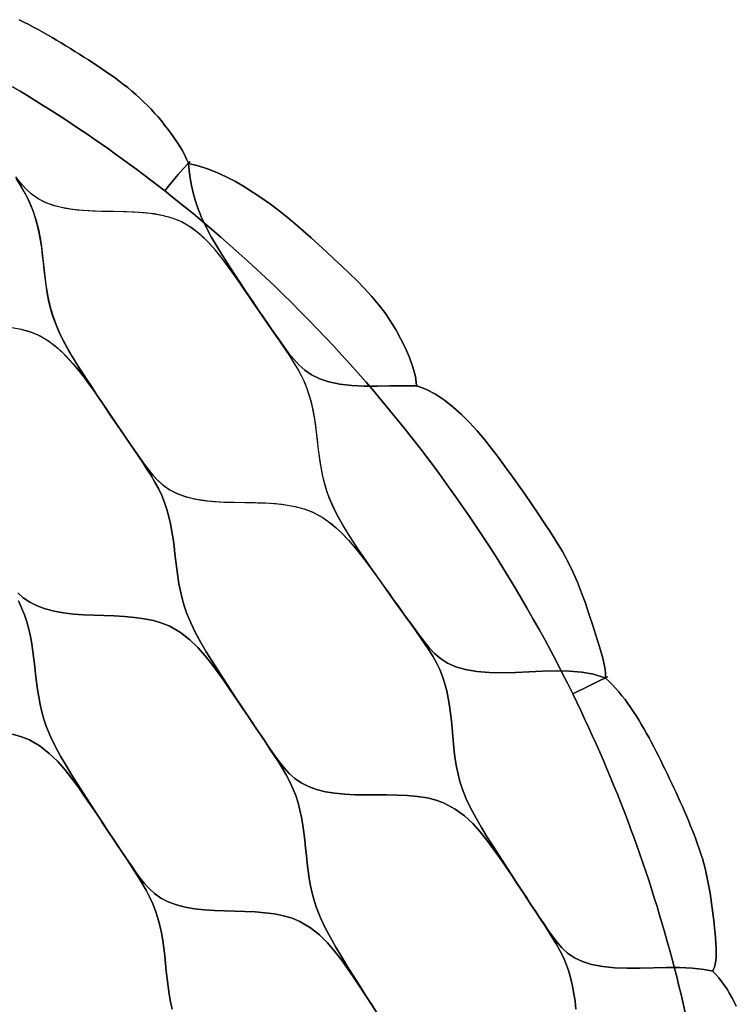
# Model space of a CAD drawing. Header units: centimetres. Extents: x -135 to 135, y -135 to 135.
# Tile 17 of 17: x 67 to 131, y 29 to 117. Entities that reach past the tile are written whole.
import ezdxf

# ---------------------------------------------------------------- set-up
doc = ezdxf.new("R2010")
doc.units = ezdxf.units.CM
doc.layers.get('0').update_dxf_attribs({"true_color": 0x5890e1})

msp = doc.modelspace()

# ---------------------------------------------------------------- linework, layer by layer
at = {"color": 206, "true_color": 0x6c0888}
for points in [[(66.164, 111.218), (66.836, 110.814), (67.507, 110.407), (68.174, 109.996), (68.84, 109.581), (69.503, 109.162), (70.163, 108.738), (70.82, 108.312), (71.475, 107.88), (72.128, 107.445), (72.778, 107.006), (73.425, 106.563), (74.069, 106.116), (74.711, 105.665), (75.35, 105.211), (75.986, 104.752), (76.619, 104.29), (77.25, 103.823), (77.878, 103.354), (78.503, 102.88), (79.125, 102.402), (79.744, 101.921), (80.081, 102.348), (80.483, 102.839), (80.942, 103.38), (81.396, 103.899), (81.763, 104.308), (81.89, 104.443), (81.97, 104.526), (82.003, 104.553), (81.99, 104.528), (81.868, 104.368), (81.864, 104.369), (81.861, 104.371), (81.858, 104.377), (81.853, 104.39), (81.844, 104.414), (81.825, 104.465), (81.785, 104.564), (81.699, 104.764), (81.506, 105.159), (81.291, 105.549), (81.058, 105.935), (80.812, 106.316), (80.556, 106.693), (80.29, 107.067), (80.016, 107.437), (79.734, 107.803), (79.444, 108.164), (79.145, 108.521), (78.838, 108.871), (78.521, 109.217), (78.195, 109.555), (77.86, 109.887), (77.515, 110.21), (77.162, 110.526), (76.802, 110.836), (76.435, 111.138), (76.063, 111.435), (75.685, 111.725), (75.303, 112.009), (74.916, 112.288), (74.526, 112.562), (74.132, 112.832), (73.736, 113.098), (73.337, 113.359), (72.936, 113.617), (72.534, 113.873), (72.13, 114.127), (71.724, 114.378), (71.318, 114.629), (70.912, 114.879), (70.504, 115.126), (70.095, 115.371), (69.684, 115.614), (69.272, 115.854), (68.858, 116.091), (68.442, 116.323), (68.023, 116.551), (67.602, 116.774), (67.178, 116.992), (66.752, 117.205)], [(66.752, 117.205), (67.178, 116.992), (67.602, 116.774), (68.023, 116.551), (68.442, 116.323), (68.858, 116.091), (69.272, 115.854), (69.684, 115.614), (70.095, 115.371), (70.504, 115.126), (70.912, 114.879), (71.318, 114.629), (71.724, 114.378), (72.13, 114.127), (72.534, 113.873), (72.936, 113.617), (73.337, 113.359), (73.736, 113.098), (74.132, 112.832), (74.526, 112.562), (74.916, 112.288), (75.303, 112.009), (75.685, 111.725), (76.063, 111.435), (76.435, 111.138), (76.802, 110.836), (77.162, 110.526), (77.515, 110.21), (77.86, 109.887), (78.195, 109.555), (78.521, 109.217), (78.838, 108.871), (79.145, 108.521), (79.444, 108.164), (79.734, 107.803), (80.016, 107.437), (80.29, 107.067), (80.556, 106.693), (80.812, 106.316), (81.058, 105.935), (81.291, 105.549), (81.506, 105.159), (81.699, 104.764), (81.785, 104.564), (81.825, 104.465), (81.844, 104.414), (81.853, 104.39), (81.858, 104.377), (81.861, 104.371), (81.864, 104.369), (81.868, 104.368), (81.936, 103.748), (82.027, 103.072), (82.141, 102.404), (82.282, 101.747), (82.455, 101.097), (82.663, 100.46), (83.022, 99.562), (83.438, 98.687), (83.898, 97.827), (84.388, 96.983), (84.901, 96.149), (85.431, 95.321), (85.968, 94.499), (86.51, 93.678), (87.053, 92.857), (87.6, 92.039), (88.153, 91.226), (87.609, 92.037), (88.153, 91.226), (87.616, 92.034), (88.153, 91.226), (87.618, 92.027), (88.153, 91.226), (87.618, 92.02), (88.153, 91.226), (87.617, 92.012), (88.153, 91.226), (87.617, 92.008), (88.153, 91.226), (87.618, 92.006), (87.082, 92.786), (86.544, 93.565), (86.001, 94.343), (85.449, 95.117), (84.876, 95.883), (84.271, 96.631), (83.618, 97.356), (82.898, 98.046), (82.079, 98.678), (81.122, 99.219), (80.408, 99.498), (79.629, 99.711), (78.793, 99.864), (77.916, 99.967), (77.015, 100.028), (76.096, 100.062), (75.165, 100.079), (74.236, 100.094), (73.316, 100.121), (72.408, 100.174), (71.526, 100.266), (70.677, 100.407), (69.883, 100.604), (69.151, 100.865), (68.498, 101.191), (67.931, 101.578), (67.44, 102.011), (67.004, 102.476), (66.609, 102.959)], [(126.211, 28.595), (126.028, 29.391), (125.84, 30.185), (125.647, 30.979), (125.449, 31.771), (125.246, 32.562), (125.038, 33.352), (124.825, 34.14), (124.607, 34.927), (124.384, 35.713), (124.156, 36.497), (123.923, 37.28), (123.686, 38.062), (123.443, 38.841), (123.195, 39.619), (122.943, 40.396), (122.686, 41.171), (122.423, 41.944), (122.156, 42.716), (121.884, 43.486), (121.607, 44.254), (121.326, 45.021), (121.039, 45.785), (120.748, 46.549), (120.452, 47.31), (120.151, 48.068), (119.845, 48.826), (119.535, 49.581), (119.219, 50.335), (118.899, 51.086), (118.574, 51.835), (118.245, 52.583), (117.911, 53.328), (117.572, 54.071), (117.228, 54.812), (116.88, 55.551), (116.527, 56.287), (116.17, 57.021), (115.69, 57.988), (115.202, 58.952), (114.706, 59.911), (114.202, 60.866), (113.69, 61.816), (113.171, 62.764), (112.643, 63.705), (112.108, 64.644), (111.564, 65.576), (111.013, 66.505), (110.455, 67.429), (109.888, 68.349), (109.314, 69.263), (108.732, 70.173), (108.143, 71.077), (107.546, 71.978), (106.942, 72.872), (106.33, 73.762), (105.711, 74.646), (105.084, 75.525), (104.451, 76.4), (103.809, 77.269), (103.161, 78.133), (102.506, 78.99), (101.843, 79.843), (101.173, 80.69), (100.496, 81.531), (99.813, 82.367), (99.122, 83.197), (98.424, 84.021), (97.72, 84.84), (97.008, 85.652), (96.29, 86.458), (95.566, 87.259), (94.834, 88.053), (94.096, 88.842), (93.352, 89.623), (92.601, 90.399), (91.843, 91.169), (91.079, 91.932), (90.309, 92.688), (89.532, 93.439), (88.75, 94.183), (87.961, 94.92), (87.166, 95.65), (86.364, 96.375), (85.557, 97.092), (84.744, 97.803), (83.925, 98.506), (83.1, 99.203), (82.27, 99.893), (81.433, 100.576), (80.591, 101.252), (79.744, 101.921), (79.125, 102.402), (78.503, 102.88), (77.878, 103.354), (77.25, 103.823), (76.619, 104.29), (75.986, 104.752), (75.35, 105.211), (74.711, 105.665), (74.069, 106.116), (73.425, 106.563), (72.778, 107.006), (72.128, 107.445), (71.475, 107.88), (70.82, 108.312), (70.163, 108.738), (69.503, 109.162), (68.84, 109.581), (68.174, 109.996), (67.507, 110.407), (66.836, 110.814), (66.164, 111.218)], [(66.105, 89.743), (66.937, 89.581), (67.711, 89.36), (68.422, 89.075), (69.377, 88.528), (70.195, 87.894), (70.917, 87.203), (71.572, 86.479), (72.18, 85.73), (72.755, 84.966), (73.31, 84.191), (73.856, 83.413), (74.395, 82.634), (74.933, 81.851), (75.468, 81.067), (74.931, 81.853), (75.468, 81.067), (74.931, 81.855), (75.468, 81.067), (74.931, 81.858), (75.468, 81.067), (74.931, 81.862), (75.468, 81.067), (74.931, 81.866), (75.468, 81.067), (74.931, 81.87), (75.468, 81.067), (74.93, 81.874), (75.468, 81.067), (74.928, 81.877), (75.468, 81.067), (74.926, 81.879), (75.468, 81.067), (74.922, 81.881), (75.468, 81.067), (74.918, 81.883), (75.468, 81.067), (74.914, 81.884), (74.366, 82.703), (73.82, 83.525), (73.276, 84.347), (72.735, 85.167), (72.201, 85.992), (71.682, 86.822), (71.185, 87.662), (70.718, 88.514), (70.294, 89.381), (69.924, 90.269), (69.708, 90.896), (69.526, 91.536), (69.375, 92.183), (69.249, 92.837), (69.146, 93.499), (69.059, 94.164), (68.984, 94.834), (68.913, 95.502), (68.84, 96.171), (68.758, 96.838), (68.659, 97.501), (68.54, 98.156), (68.395, 98.806), (68.221, 99.446), (68.014, 100.078), (67.77, 100.694), (67.488, 101.296), (67.171, 101.889), (66.828, 102.469), (66.466, 103.041)], [(66.519, 102.958), (66.887, 102.372), (67.233, 101.777), (67.55, 101.172), (67.83, 100.553), (68.07, 99.919), (68.272, 99.273), (68.465, 98.511), (68.619, 97.736), (68.742, 96.954), (68.841, 96.167), (68.927, 95.374), (69.012, 94.581), (69.106, 93.792), (69.221, 93.005), (69.365, 92.229), (69.545, 91.462), (69.769, 90.707), (70.041, 89.968), (70.356, 89.246), (70.708, 88.534), (71.088, 87.834), (71.489, 87.144), (71.905, 86.462), (72.337, 85.779), (72.777, 85.103), (73.222, 84.429), (73.666, 83.758), (74.114, 83.082), (74.562, 82.409), (75.012, 81.738), (75.468, 81.067), (75.816, 80.559), (76.163, 80.051), (76.513, 79.541), (76.863, 79.033), (77.215, 78.525), (77.569, 78.02), (77.926, 77.516), (78.299, 77.016), (78.697, 76.53), (79.135, 76.062), (79.629, 75.628), (80.197, 75.238), (80.853, 74.909), (81.588, 74.646), (82.383, 74.445), (83.233, 74.302), (84.117, 74.209), (85.027, 74.155), (85.948, 74.129), (86.881, 74.115), (87.816, 74.1), (88.741, 74.069), (89.649, 74.01), (90.534, 73.912), (91.381, 73.764), (92.171, 73.557), (92.898, 73.284), (93.877, 72.757), (94.719, 72.139), (95.464, 71.464), (96.141, 70.753), (96.769, 70.02), (97.365, 69.268), (97.939, 68.507), (98.503, 67.742), (99.061, 66.977), (99.616, 66.207), (100.169, 65.438), (99.615, 66.209), (100.169, 65.438), (99.615, 66.211), (100.169, 65.438), (99.616, 66.215), (100.169, 65.438), (99.617, 66.219), (100.169, 65.438), (99.617, 66.223), (100.169, 65.438), (99.617, 66.227), (100.169, 65.438), (99.616, 66.229), (100.169, 65.438), (99.614, 66.233), (100.169, 65.438), (99.611, 66.235), (100.169, 65.438), (99.607, 66.237), (100.169, 65.438), (99.602, 66.238), (100.169, 65.438), (99.597, 66.24), (99.03, 67.046), (98.466, 67.854), (97.903, 68.662), (97.343, 69.47), (96.791, 70.283), (96.255, 71.104), (95.741, 71.933), (95.258, 72.776), (94.818, 73.637), (94.435, 74.52), (94.211, 75.145), (94.021, 75.783), (93.863, 76.429), (93.732, 77.084), (93.623, 77.746), (93.531, 78.412), (93.451, 79.083), (93.375, 79.753), (93.297, 80.424), (93.21, 81.091), (93.106, 81.756), (92.98, 82.412), (92.829, 83.062), (92.648, 83.703), (92.434, 84.334), (92.183, 84.95), (91.893, 85.55), (91.568, 86.14), (91.218, 86.717), (90.85, 87.285), (90.468, 87.853), (90.084, 88.413), (89.698, 88.976), (89.312, 89.537), (88.925, 90.101), (88.539, 90.662), (88.152, 91.226), (87.737, 91.831), (87.321, 92.438), (86.905, 93.042), (86.487, 93.646), (86.065, 94.251), (85.64, 94.852), (85.203, 95.45), (84.752, 96.041), (84.279, 96.62), (83.777, 97.188), (83.24, 97.732), (82.65, 98.253), (81.996, 98.731), (81.258, 99.153), (80.416, 99.494), (79.475, 99.743), (78.457, 99.908), (77.398, 100.006), (76.304, 100.056), (75.196, 100.078), (74.087, 100.097), (72.985, 100.136), (71.916, 100.219), (70.887, 100.365), (69.925, 100.592), (69.133, 100.872), (68.433, 101.229), (67.833, 101.656), (67.316, 102.134), (66.861, 102.643), (66.445, 103.173)], [(66.783, 89.615), (67.719, 89.357), (68.557, 89.009), (69.294, 88.582), (69.948, 88.101), (70.538, 87.579), (71.076, 87.034), (71.581, 86.467), (72.055, 85.888), (72.509, 85.298), (72.947, 84.7), (73.374, 84.1), (73.799, 83.494), (74.218, 82.89), (74.635, 82.283), (75.052, 81.675), (75.467, 81.067), (75.854, 80.501), (76.239, 79.937), (76.626, 79.369), (77.01, 78.804), (77.394, 78.236), (77.776, 77.67), (78.156, 77.098), (78.521, 76.524), (78.867, 75.941), (79.189, 75.347), (79.475, 74.743), (79.723, 74.124), (79.935, 73.489), (80.114, 72.847), (80.263, 72.194), (80.387, 71.536), (80.49, 70.87), (80.577, 70.201), (80.654, 69.529), (80.729, 68.858), (80.809, 68.185), (80.899, 67.516), (81.006, 66.85), (81.135, 66.19), (81.289, 65.539), (81.474, 64.895), (81.692, 64.262), (82.064, 63.366), (82.491, 62.491), (82.958, 61.63), (83.455, 60.782), (83.973, 59.944), (84.506, 59.11), (85.046, 58.282), (85.588, 57.452), (86.131, 56.623), (86.676, 55.795), (87.226, 54.971), (86.684, 55.791), (87.226, 54.971), (86.69, 55.786), (87.226, 54.971), (86.692, 55.782), (87.226, 54.971), (86.692, 55.778), (87.226, 54.971), (86.692, 55.774), (87.226, 54.971), (86.692, 55.771), (87.226, 54.971), (86.693, 55.765), (87.226, 54.971), (86.695, 55.761), (86.16, 56.552), (85.623, 57.339), (85.08, 58.125), (84.527, 58.907), (83.953, 59.68), (83.347, 60.435), (82.692, 61.167), (81.973, 61.865), (81.156, 62.507), (80.206, 63.062), (79.498, 63.352), (78.728, 63.576), (77.902, 63.743), (77.036, 63.86), (76.146, 63.937), (75.238, 63.984), (74.318, 64.016), (73.4, 64.044), (72.489, 64.084), (71.588, 64.149), (70.712, 64.252), (69.866, 64.404), (69.074, 64.612), (68.341, 64.882), (67.686, 65.217), (67.117, 65.612), (66.623, 66.053)], [(66.623, 66.053), (67.117, 65.612), (67.686, 65.217), (68.341, 64.882), (69.074, 64.612), (69.866, 64.404), (70.712, 64.252), (71.588, 64.149), (72.489, 64.084), (73.4, 64.044), (74.318, 64.016), (75.238, 63.984), (76.146, 63.937), (77.036, 63.86), (77.902, 63.743), (78.728, 63.576), (79.498, 63.352), (80.206, 63.062), (81.156, 62.507), (81.973, 61.865), (82.692, 61.167), (83.347, 60.435), (83.953, 59.68), (84.527, 58.907), (85.08, 58.125), (85.623, 57.339), (86.16, 56.552), (86.695, 55.761), (87.226, 54.971), (87.61, 54.398), (87.992, 53.828), (88.376, 53.255), (88.757, 52.684), (89.137, 52.11), (89.515, 51.539), (89.89, 50.96), (90.25, 50.38), (90.592, 49.791), (90.909, 49.188), (91.19, 48.577), (91.432, 47.949), (91.639, 47.306), (91.811, 46.653), (91.955, 45.991), (92.072, 45.323), (92.169, 44.647), (92.249, 43.968), (92.319, 43.285), (92.387, 42.604), (92.46, 41.92), (92.544, 41.241), (92.644, 40.565), (92.765, 39.896), (92.912, 39.236), (93.089, 38.583), (93.299, 37.942), (93.659, 37.036), (94.073, 36.151), (94.528, 35.281), (95.011, 34.426), (95.515, 33.579), (96.034, 32.738), (96.56, 31.902), (97.087, 31.065), (97.616, 30.229), (98.146, 29.396), (98.682, 28.564), (98.155, 29.391), (98.682, 28.564), (98.161, 29.384), (98.682, 28.564), (98.162, 29.381), (98.682, 28.564), (98.163, 29.377), (98.682, 28.564), (98.163, 29.373), (98.682, 28.564), (98.163, 29.369), (98.682, 28.564), (98.163, 29.363), (98.682, 28.564), (98.165, 29.36), (97.644, 30.157), (97.121, 30.951), (96.592, 31.743), (96.053, 32.531), (95.493, 33.311), (94.9, 34.072), (94.26, 34.811), (93.554, 35.513), (92.752, 36.158), (91.816, 36.713), (91.118, 37.003), (90.358, 37.226), (89.541, 37.389), (88.684, 37.501), (87.803, 37.572), (86.903, 37.613), (85.991, 37.639), (85.079, 37.66), (84.175, 37.694), (83.28, 37.753), (82.409, 37.852), (81.568, 37.999), (80.78, 38.204), (80.052, 38.473), (79.401, 38.808), (78.836, 39.205), (78.346, 39.649), (77.911, 40.126), (77.516, 40.621), (77.146, 41.132), (76.792, 41.645), (76.442, 42.161), (76.092, 42.679), (75.745, 43.197), (75.397, 43.717), (75.052, 44.234), (74.706, 44.754), (74.155, 45.588), (73.609, 46.424), (73.065, 47.262), (72.522, 48.1), (71.982, 48.938), (71.449, 49.779), (70.93, 50.627), (70.434, 51.483), (69.966, 52.353), (69.541, 53.237), (69.17, 54.143), (68.953, 54.782), (68.77, 55.434), (68.618, 56.092), (68.492, 56.758), (68.386, 57.432), (68.297, 58.106), (68.219, 58.787), (68.146, 59.465), (68.07, 60.143), (67.983, 60.818), (67.88, 61.49), (67.757, 62.153), (67.607, 62.812), (67.428, 63.46), (67.215, 64.1), (66.966, 64.724), (66.679, 65.333)], [(66.679, 65.333), (66.966, 64.724), (67.215, 64.1), (67.428, 63.46), (67.607, 62.812), (67.757, 62.153), (67.88, 61.49), (67.983, 60.818), (68.07, 60.143), (68.146, 59.465), (68.219, 58.787), (68.297, 58.106), (68.386, 57.432), (68.492, 56.758), (68.618, 56.092), (68.77, 55.434), (68.953, 54.782), (69.17, 54.143), (69.541, 53.237), (69.966, 52.353), (70.434, 51.483), (70.93, 50.627), (71.449, 49.779), (71.982, 48.938), (72.522, 48.1), (73.065, 47.262), (73.609, 46.424), (74.155, 45.588), (74.706, 44.755), (74.162, 45.582), (74.706, 44.755), (74.166, 45.576), (74.706, 44.755), (74.168, 45.568), (74.706, 44.755), (74.168, 45.562), (74.706, 44.755), (74.17, 45.556), (74.706, 44.755), (74.173, 45.553), (73.638, 46.352), (73.1, 47.147), (72.556, 47.941), (72.002, 48.731), (71.427, 49.512), (70.819, 50.274), (70.162, 51.014), (69.439, 51.718), (68.618, 52.364), (67.659, 52.921), (66.944, 53.211), (66.164, 53.434)], [(130.765, 29.152), (130.571, 29.541), (130.369, 29.923), (130.157, 30.297), (129.934, 30.661), (129.701, 31.014), (129.456, 31.354), (129.199, 31.679), (128.931, 31.985), (128.792, 32.132), (128.722, 32.204), (128.687, 32.239), (128.669, 32.258), (128.661, 32.268), (128.657, 32.275), (128.656, 32.279), (128.656, 32.282), (128.657, 32.285), (128.66, 32.291), (128.678, 32.321), (128.7, 32.364), (128.741, 32.451), (128.812, 32.638), (128.909, 33.04), (128.958, 33.467), (128.971, 33.904), (128.962, 34.348), (128.937, 34.792), (128.904, 35.237), (128.867, 35.683), (128.826, 36.128), (128.78, 36.574), (128.73, 37.02), (128.675, 37.465), (128.617, 37.91), (128.556, 38.354), (128.491, 38.8), (128.421, 39.244), (128.345, 39.688), (128.263, 40.131), (128.174, 40.574), (128.076, 41.016), (127.971, 41.456), (127.856, 41.894), (127.733, 42.33), (127.6, 42.764), (127.458, 43.195), (127.31, 43.624), (127.155, 44.051), (126.995, 44.476), (126.829, 44.897), (126.66, 45.318), (126.486, 45.737), (126.309, 46.154), (126.129, 46.57), (125.947, 46.984), (125.762, 47.398), (125.575, 47.811), (125.385, 48.223), (125.194, 48.633), (125.002, 49.043), (124.809, 49.452), (124.614, 49.861), (124.418, 50.27), (124.22, 50.677), (124.019, 51.083), (123.817, 51.488), (123.612, 51.892), (123.404, 52.294), (123.193, 52.694), (122.979, 53.093), (122.762, 53.488), (122.54, 53.882), (122.313, 54.272), (122.082, 54.659), (121.844, 55.042), (121.601, 55.42), (121.351, 55.793), (121.095, 56.159), (120.831, 56.519), (120.559, 56.87), (120.279, 57.213), (119.989, 57.544), (119.69, 57.861), (119.382, 58.164), (119.063, 58.449), (119.243, 58.537), (119.268, 58.55), (119.231, 58.531), (119.129, 58.48), (118.963, 58.398), (118.474, 58.156), (117.857, 57.853), (117.224, 57.54), (116.656, 57.261), (116.17, 57.021), (116.527, 56.287), (116.88, 55.551), (117.228, 54.812), (117.572, 54.071), (117.911, 53.328), (118.245, 52.583), (118.574, 51.835), (118.899, 51.086), (119.219, 50.335), (119.535, 49.581), (119.845, 48.826), (120.151, 48.068), (120.452, 47.31), (120.748, 46.549), (121.039, 45.785), (121.326, 45.021), (121.607, 44.254), (121.884, 43.486), (122.156, 42.716), (122.423, 41.944), (122.686, 41.171), (122.943, 40.396), (123.195, 39.619), (123.443, 38.841), (123.686, 38.062), (123.923, 37.28), (124.156, 36.497), (124.384, 35.713), (124.607, 34.927), (124.825, 34.14), (125.038, 33.352), (125.246, 32.562), (125.449, 31.771), (125.647, 30.979), (125.84, 30.185), (126.028, 29.391), (126.211, 28.595)], [(98.682, 28.564), (98.146, 29.396), (97.616, 30.229), (97.087, 31.065), (96.56, 31.902), (96.034, 32.738), (95.515, 33.579), (95.011, 34.426), (94.528, 35.281), (94.073, 36.151), (93.659, 37.036), (93.299, 37.942), (93.089, 38.583), (92.912, 39.236), (92.765, 39.896), (92.644, 40.565), (92.544, 41.241), (92.46, 41.92), (92.387, 42.604), (92.319, 43.285), (92.249, 43.968), (92.169, 44.647), (92.072, 45.323), (91.955, 45.991), (91.811, 46.653), (91.639, 47.306), (91.432, 47.949), (91.19, 48.577), (90.909, 49.188), (90.592, 49.791), (90.25, 50.38), (89.89, 50.96), (89.515, 51.539), (89.137, 52.11), (88.757, 52.684), (88.376, 53.255), (87.992, 53.828), (87.61, 54.398), (87.226, 54.971), (87.613, 54.394), (87.226, 54.971), (87.611, 54.401), (87.226, 54.971), (87.61, 54.405), (87.226, 54.971), (87.61, 54.408), (87.226, 54.971), (87.609, 54.411), (87.226, 54.971), (87.608, 54.414), (87.226, 54.971), (87.605, 54.416), (87.226, 54.971), (87.572, 54.456), (87.916, 53.943), (88.263, 53.429), (88.611, 52.915), (88.959, 52.402), (89.309, 51.891), (89.663, 51.383), (90.032, 50.877), (90.425, 50.387), (90.86, 49.915), (91.349, 49.477), (91.914, 49.085), (92.566, 48.756), (93.297, 48.495), (94.091, 48.299), (94.941, 48.162), (95.826, 48.078), (96.739, 48.034), (97.667, 48.02), (98.607, 48.02), (99.552, 48.019), (100.488, 48.002), (101.408, 47.958), (102.304, 47.874), (103.161, 47.737), (103.959, 47.541), (104.69, 47.275), (105.669, 46.751), (106.503, 46.131), (107.233, 45.449), (107.892, 44.728), (108.499, 43.98), (109.07, 43.214), (109.617, 42.437), (110.154, 41.654), (110.683, 40.87), (111.209, 40.082), (111.731, 39.293), (112.108, 38.723), (112.483, 38.153), (112.859, 37.581), (113.232, 37.01), (113.604, 36.438), (113.974, 35.866), (114.34, 35.287), (114.69, 34.706), (115.021, 34.114), (115.325, 33.509), (115.591, 32.893), (115.815, 32.258), (116.002, 31.606), (116.153, 30.944), (116.273, 30.271), (116.366, 29.592), (116.438, 28.903)], [(66.164, 53.434), (66.944, 53.211), (67.659, 52.921), (68.618, 52.364), (69.439, 51.718), (70.162, 51.014), (70.819, 50.274), (71.427, 49.512), (72.002, 48.731), (72.556, 47.941), (73.1, 47.147), (73.638, 46.352), (74.173, 45.553), (74.706, 44.754), (75.09, 44.177), (75.473, 43.601), (75.857, 43.022), (76.239, 42.445), (76.62, 41.866), (76.998, 41.289), (77.374, 40.705), (77.735, 40.119), (78.078, 39.524), (78.395, 38.917), (78.677, 38.3), (78.921, 37.667), (79.128, 37.02), (79.301, 36.362), (79.445, 35.694), (79.563, 35.022), (79.66, 34.341), (79.741, 33.656), (79.811, 32.97), (79.879, 32.283), (79.952, 31.594), (80.035, 30.911), (80.135, 30.23), (80.256, 29.557), (80.403, 28.893)], [(80.403, 28.893), (80.256, 29.557), (80.135, 30.23), (80.035, 30.911), (79.952, 31.594), (79.879, 32.283), (79.811, 32.97), (79.741, 33.656), (79.66, 34.341), (79.563, 35.022), (79.445, 35.694), (79.301, 36.362), (79.128, 37.02), (78.921, 37.667), (78.677, 38.3), (78.395, 38.917), (78.078, 39.524), (77.735, 40.119), (77.374, 40.705), (76.998, 41.289), (76.62, 41.866), (76.239, 42.445), (75.857, 43.022), (75.473, 43.601), (75.09, 44.177), (74.706, 44.754), (75.091, 44.171), (74.706, 44.754), (75.088, 44.178), (74.706, 44.754), (75.086, 44.185), (74.706, 44.754), (75.086, 44.188), (74.706, 44.754), (75.085, 44.19), (74.706, 44.754), (75.083, 44.193), (74.706, 44.754), (75.052, 44.234), (75.397, 43.717), (75.745, 43.197), (76.092, 42.679), (76.442, 42.161), (76.792, 41.645), (77.146, 41.132), (77.516, 40.621), (77.911, 40.126), (78.346, 39.649), (78.836, 39.205), (79.401, 38.808), (80.052, 38.473), (80.78, 38.204), (81.568, 37.999), (82.409, 37.852), (83.28, 37.753), (84.175, 37.694), (85.079, 37.66), (85.991, 37.639), (86.903, 37.613), (87.803, 37.572), (88.684, 37.501), (89.541, 37.389), (90.358, 37.226), (91.118, 37.003), (91.816, 36.713), (92.752, 36.158), (93.554, 35.513), (94.26, 34.811), (94.9, 34.072), (95.493, 33.311), (96.053, 32.531), (96.592, 31.743), (97.121, 30.951), (97.644, 30.157), (98.165, 29.36), (98.682, 28.564)], [(116.438, 28.903), (116.366, 29.592), (116.273, 30.271), (116.153, 30.944), (116.002, 31.606), (115.815, 32.258), (115.591, 32.893), (115.325, 33.509), (115.021, 34.114), (114.69, 34.706), (114.34, 35.287), (113.974, 35.866), (113.604, 36.438), (113.232, 37.01), (112.859, 37.581), (112.483, 38.153), (112.108, 38.723), (111.731, 39.293), (112.113, 38.717), (111.731, 39.293), (112.112, 38.721), (111.731, 39.293), (112.112, 38.725), (111.731, 39.293), (112.112, 38.729), (111.731, 39.293), (112.112, 38.732), (111.731, 39.293), (112.111, 38.738), (111.731, 39.293), (112.106, 38.74), (111.731, 39.293), (112.097, 38.738), (112.464, 38.184), (112.831, 37.63), (113.2, 37.075), (113.569, 36.523), (113.942, 35.971), (114.325, 35.424), (114.733, 34.889), (115.184, 34.378), (115.701, 33.9), (116.307, 33.48), (117.023, 33.139), (117.838, 32.88), (118.837, 32.688), (119.909, 32.581), (121.03, 32.544), (122.19, 32.555), (123.363, 32.587), (124.538, 32.616), (125.699, 32.615), (126.822, 32.562), (127.896, 32.434), (128.657, 32.275), (128.661, 32.268), (128.669, 32.258), (128.687, 32.239), (128.722, 32.204), (128.792, 32.132), (128.931, 31.985), (129.199, 31.679), (129.456, 31.354), (129.701, 31.014), (129.934, 30.661), (130.157, 30.297), (130.369, 29.923), (130.571, 29.541), (130.765, 29.152)]]:
    msp.add_lwpolyline(points, dxfattribs=at)
for points in [[(119.063, 58.449), (119.061, 58.452), (119.06, 58.456), (119.06, 58.463), (119.063, 58.477), (119.068, 58.503), (119.076, 58.558), (119.087, 58.671), (119.091, 58.903), (119.043, 59.383), (118.819, 60.348), (118.534, 61.307), (118.231, 62.262), (117.923, 63.216), (117.611, 64.168), (117.289, 65.116), (116.949, 66.061), (116.583, 66.998), (116.18, 67.925), (115.731, 68.833), (115.243, 69.724), (114.725, 70.597), (114.184, 71.457), (113.627, 72.307), (113.059, 73.148), (112.484, 73.984), (111.904, 74.818), (111.322, 75.651), (110.736, 76.481), (110.144, 77.307), (109.541, 78.124), (108.925, 78.931), (108.29, 79.723), (107.633, 80.495), (106.951, 81.243), (106.241, 81.958), (105.499, 82.633), (104.721, 83.249), (103.907, 83.784), (103.063, 84.216), (102.634, 84.386), (102.419, 84.459), (102.311, 84.492), (102.258, 84.508), (102.231, 84.515), (102.225, 84.517), (102.222, 84.519), (102.219, 84.521), (102.219, 84.522), (102.217, 84.525), (102.217, 84.529), (102.216, 84.536), (102.216, 84.55), (102.121, 85.363), (101.896, 86.205), (101.591, 87.044), (101.231, 87.873), (100.83, 88.693), (100.387, 89.5), (99.905, 90.291), (99.379, 91.061), (98.808, 91.803), (98.201, 92.52), (97.567, 93.213), (96.913, 93.889), (96.245, 94.55), (95.566, 95.199), (94.88, 95.843), (94.191, 96.48), (93.498, 97.115), (92.8, 97.745), (92.096, 98.368), (91.383, 98.98), (90.66, 99.58), (89.926, 100.164), (89.179, 100.729), (88.418, 101.274), (87.642, 101.794), (86.852, 102.287), (86.048, 102.748), (85.232, 103.174), (84.403, 103.561), (83.562, 103.897), (82.716, 104.171), (81.868, 104.368), (81.99, 104.528), (82.003, 104.553), (81.97, 104.526), (81.89, 104.443), (81.763, 104.308), (81.396, 103.899), (80.942, 103.38), (80.483, 102.839), (80.081, 102.348), (79.744, 101.921), (80.591, 101.252), (81.433, 100.576), (82.27, 99.893), (83.1, 99.203), (83.925, 98.506), (84.744, 97.803), (85.557, 97.092), (86.364, 96.375), (87.166, 95.65), (87.961, 94.92), (88.75, 94.183), (89.532, 93.439), (90.309, 92.688), (91.079, 91.932), (91.843, 91.169), (92.601, 90.399), (93.352, 89.623), (94.096, 88.842), (94.834, 88.053), (95.566, 87.259), (96.29, 86.458), (97.008, 85.652), (97.72, 84.84), (98.424, 84.021), (99.122, 83.197), (99.813, 82.367), (100.496, 81.531), (101.173, 80.69), (101.843, 79.843), (102.506, 78.99), (103.161, 78.133), (103.809, 77.269), (104.451, 76.4), (105.084, 75.525), (105.711, 74.646), (106.33, 73.762), (106.942, 72.872), (107.546, 71.978), (108.143, 71.077), (108.732, 70.173), (109.314, 69.263), (109.888, 68.349), (110.455, 67.429), (111.013, 66.505), (111.564, 65.576), (112.108, 64.644), (112.643, 63.705), (113.171, 62.764), (113.69, 61.816), (114.202, 60.866), (114.706, 59.911), (115.202, 58.952), (115.69, 57.988), (116.17, 57.021), (116.656, 57.261), (117.224, 57.54), (117.857, 57.853), (118.474, 58.156), (118.963, 58.398), (119.129, 58.48), (119.231, 58.531), (119.268, 58.55), (119.243, 58.537)], [(100.83, 88.693), (101.231, 87.873), (101.591, 87.044), (101.896, 86.205), (102.121, 85.363), (102.216, 84.55), (102.216, 84.536), (102.217, 84.529), (102.217, 84.525), (102.219, 84.522), (102.219, 84.521), (102.155, 84.523), (101.009, 84.533), (99.85, 84.517), (98.694, 84.499), (97.549, 84.505), (96.441, 84.559), (95.379, 84.681), (94.388, 84.887), (93.574, 85.152), (92.856, 85.498), (92.243, 85.917), (91.715, 86.388), (91.252, 86.892), (90.829, 87.417), (90.433, 87.954), (90.046, 88.497), (89.664, 89.039), (89.284, 89.584), (88.905, 90.131), (88.528, 90.678), (88.152, 91.226), (87.6, 92.039), (87.053, 92.857), (86.51, 93.678), (85.968, 94.499), (85.431, 95.321), (84.901, 96.149), (84.388, 96.983), (83.898, 97.827), (83.438, 98.687), (83.022, 99.562), (82.663, 100.46), (82.455, 101.097), (82.282, 101.747), (82.141, 102.404), (82.027, 103.072), (81.936, 103.748), (81.868, 104.368), (82.716, 104.171), (83.562, 103.897), (84.403, 103.561), (85.232, 103.174), (86.048, 102.748), (86.852, 102.287), (87.642, 101.794), (88.418, 101.274), (89.179, 100.729), (89.926, 100.164), (90.66, 99.58), (91.383, 98.98), (92.096, 98.368), (92.8, 97.745), (93.498, 97.115), (94.191, 96.48), (94.88, 95.843), (95.566, 95.199), (96.245, 94.55), (96.913, 93.889), (97.567, 93.213), (98.201, 92.52), (98.808, 91.803), (99.379, 91.061), (99.905, 90.291), (100.387, 89.5)], [(99.698, 66.098), (99.234, 66.756), (98.77, 67.418), (98.307, 68.083), (97.847, 68.743), (97.387, 69.407), (96.932, 70.073), (96.485, 70.747), (96.055, 71.42), (95.639, 72.104), (95.247, 72.797), (94.883, 73.503), (94.556, 74.221), (94.274, 74.956), (94.042, 75.709), (93.853, 76.475), (93.703, 77.252), (93.581, 78.04), (93.48, 78.83), (93.39, 79.624), (93.298, 80.419), (93.193, 81.208), (93.064, 81.991), (92.902, 82.767), (92.701, 83.529), (92.491, 84.176), (92.245, 84.808), (91.957, 85.426), (91.632, 86.028), (91.278, 86.62), (90.904, 87.203), (90.517, 87.78), (90.124, 88.354), (89.73, 88.929), (89.336, 89.502), (88.942, 90.076), (88.547, 90.65), (88.152, 91.226), (88.544, 90.659), (88.152, 91.226), (88.543, 90.664), (88.152, 91.226), (88.543, 90.669), (88.152, 91.226), (88.542, 90.673), (88.152, 91.226), (88.542, 90.677), (88.152, 91.226), (88.54, 90.682), (88.152, 91.226), (88.536, 90.683), (88.152, 91.226), (88.528, 90.678), (88.905, 90.131), (89.284, 89.584), (89.664, 89.039), (90.046, 88.497), (90.433, 87.954), (90.829, 87.417), (91.252, 86.892), (91.715, 86.388), (92.243, 85.917), (92.856, 85.498), (93.574, 85.152), (94.388, 84.887), (95.379, 84.681), (96.441, 84.559), (97.549, 84.505), (98.694, 84.499), (99.85, 84.517), (101.009, 84.533), (102.155, 84.523), (102.219, 84.521), (102.222, 84.519), (102.225, 84.517), (102.231, 84.515), (102.258, 84.508), (102.311, 84.492), (102.419, 84.459), (102.634, 84.386), (103.063, 84.216), (103.907, 83.784), (104.721, 83.249), (105.499, 82.633), (106.241, 81.958), (106.951, 81.243), (107.633, 80.495), (108.29, 79.723), (108.925, 78.931), (109.541, 78.124), (110.144, 77.307), (110.736, 76.481), (111.322, 75.651), (111.904, 74.818), (112.484, 73.984), (113.059, 73.148), (113.627, 72.307), (114.184, 71.457), (114.725, 70.597), (115.243, 69.724), (115.731, 68.833), (116.18, 67.925), (116.583, 66.998), (116.949, 66.061), (117.289, 65.116), (117.611, 64.168), (117.923, 63.216), (118.231, 62.262), (118.534, 61.307), (118.819, 60.348), (119.043, 59.383), (119.091, 58.903), (119.087, 58.671), (119.076, 58.558), (119.068, 58.503), (119.063, 58.477), (119.06, 58.463), (119.06, 58.456), (119.061, 58.452), (119.063, 58.449), (118.947, 58.495), (118.021, 58.781), (116.981, 58.962), (115.855, 59.053), (114.684, 59.073), (113.479, 59.044), (112.264, 58.989), (111.055, 58.936), (109.861, 58.907), (108.709, 58.928), (107.606, 59.02), (106.579, 59.198), (105.738, 59.445), (104.998, 59.774), (104.368, 60.183), (103.828, 60.646), (103.353, 61.144), (102.921, 61.666), (102.515, 62.198), (102.119, 62.737), (101.727, 63.275), (101.335, 63.815), (100.946, 64.355), (100.557, 64.896), (100.169, 65.438)], [(111.201, 40.112), (111.731, 39.293), (111.209, 40.106), (111.731, 39.293), (111.21, 40.104), (111.731, 39.293), (111.211, 40.1), (111.731, 39.293), (111.211, 40.096), (111.731, 39.293), (111.21, 40.092), (111.731, 39.293), (111.209, 40.085), (111.731, 39.293), (111.209, 40.082), (110.683, 40.87), (110.154, 41.654), (109.617, 42.437), (109.07, 43.214), (108.499, 43.98), (107.892, 44.728), (107.233, 45.449), (106.503, 46.131), (105.669, 46.751), (104.69, 47.275), (103.959, 47.541), (103.161, 47.737), (102.304, 47.874), (101.408, 47.958), (100.488, 48.002), (99.552, 48.019), (98.607, 48.02), (97.667, 48.02), (96.739, 48.034), (95.826, 48.078), (94.941, 48.162), (94.091, 48.299), (93.297, 48.495), (92.566, 48.756), (91.914, 49.085), (91.349, 49.477), (90.86, 49.915), (90.425, 50.387), (90.032, 50.877), (89.663, 51.383), (89.309, 51.891), (88.959, 52.402), (88.611, 52.915), (88.263, 53.429), (87.916, 53.943), (87.572, 54.456), (87.226, 54.971), (86.676, 55.795), (86.131, 56.623), (85.588, 57.452), (85.046, 58.282), (84.506, 59.11), (83.973, 59.944), (83.455, 60.782), (82.958, 61.63), (82.491, 62.491), (82.064, 63.366), (81.692, 64.262), (81.474, 64.895), (81.289, 65.539), (81.135, 66.19), (81.006, 66.85), (80.899, 67.516), (80.809, 68.185), (80.729, 68.858), (80.654, 69.529), (80.577, 70.201), (80.49, 70.87), (80.387, 71.536), (80.263, 72.194), (80.114, 72.847), (79.935, 73.489), (79.723, 74.124), (79.475, 74.743), (79.189, 75.347), (78.867, 75.941), (78.521, 76.524), (78.156, 77.098), (77.776, 77.67), (77.394, 78.236), (77.01, 78.804), (76.626, 79.369), (76.239, 79.937), (75.854, 80.501), (75.467, 81.067), (75.857, 80.497), (75.467, 81.067), (75.855, 80.506), (75.467, 81.067), (75.855, 80.51), (75.467, 81.067), (75.854, 80.514), (75.467, 81.067), (75.854, 80.517), (75.467, 81.067), (75.853, 80.519), (75.467, 81.067), (75.849, 80.521), (75.467, 81.067), (75.843, 80.517), (76.22, 79.967), (76.597, 79.417), (76.976, 78.867), (77.357, 78.32), (77.741, 77.772), (78.134, 77.23), (78.553, 76.697), (79.01, 76.187), (79.53, 75.706), (80.132, 75.275), (80.835, 74.916), (81.629, 74.632), (82.594, 74.403), (83.624, 74.254), (84.695, 74.17), (85.799, 74.131), (86.912, 74.113), (88.025, 74.094), (89.127, 74.047), (90.196, 73.954), (91.224, 73.795), (92.179, 73.554), (93.037, 73.221), (93.793, 72.809), (94.464, 72.341), (95.073, 71.832), (95.628, 71.298), (96.149, 70.742), (96.64, 70.174), (97.109, 69.595), (97.563, 69.007), (98.005, 68.417), (98.444, 67.821), (98.878, 67.228), (99.309, 66.632), (99.74, 66.034), (100.169, 65.438), (100.568, 64.881), (100.966, 64.326), (101.365, 63.769), (101.761, 63.212), (102.157, 62.653), (102.551, 62.097), (102.941, 61.532), (103.316, 60.966), (103.671, 60.39), (103.999, 59.8), (104.288, 59.197), (104.536, 58.578), (104.745, 57.941), (104.918, 57.293), (105.058, 56.634), (105.171, 55.967), (105.26, 55.291), (105.331, 54.61), (105.392, 53.926), (105.449, 53.242), (105.511, 52.556), (105.583, 51.875), (105.673, 51.197), (105.785, 50.528), (105.924, 49.868), (106.095, 49.216), (106.302, 48.577), (106.66, 47.676), (107.074, 46.798), (107.533, 45.938), (108.021, 45.091), (108.531, 44.254), (109.056, 43.423), (109.588, 42.597), (110.122, 41.77), (110.655, 40.941), (111.191, 40.116), (111.731, 39.293)], [(100.169, 65.438), (100.565, 64.899), (100.169, 65.438), (100.557, 64.896), (100.946, 64.355), (101.335, 63.815), (101.727, 63.275), (102.119, 62.737), (102.515, 62.198), (102.921, 61.666), (103.353, 61.144), (103.828, 60.646), (104.368, 60.183), (104.998, 59.774), (105.738, 59.445), (106.579, 59.198), (107.606, 59.02), (108.709, 58.928), (109.861, 58.907), (111.055, 58.936), (112.264, 58.989), (113.479, 59.044), (114.684, 59.073), (115.855, 59.053), (116.981, 58.962), (118.021, 58.781), (118.947, 58.495), (119.063, 58.449), (119.382, 58.164), (119.69, 57.861), (119.989, 57.544), (120.279, 57.213), (120.559, 56.87), (120.831, 56.519), (121.095, 56.159), (121.351, 55.793), (121.601, 55.42), (121.844, 55.042), (122.082, 54.659), (122.313, 54.272), (122.54, 53.882), (122.762, 53.488), (122.979, 53.093), (123.193, 52.694), (123.404, 52.294), (123.612, 51.892), (123.817, 51.488), (124.019, 51.083), (124.22, 50.677), (124.418, 50.27), (124.614, 49.861), (124.809, 49.452), (125.002, 49.043), (125.194, 48.633), (125.385, 48.223), (125.575, 47.811), (125.762, 47.398), (125.947, 46.984), (126.129, 46.57), (126.309, 46.154), (126.486, 45.737), (126.66, 45.318), (126.829, 44.897), (126.995, 44.476), (127.155, 44.051), (127.31, 43.624), (127.458, 43.195), (127.6, 42.764), (127.733, 42.33), (127.856, 41.894), (127.971, 41.456), (128.076, 41.016), (128.174, 40.574), (128.263, 40.131), (128.345, 39.688), (128.421, 39.244), (128.491, 38.8), (128.556, 38.354), (128.617, 37.91), (128.675, 37.465), (128.73, 37.02), (128.78, 36.574), (128.826, 36.128), (128.867, 35.683), (128.904, 35.237), (128.937, 34.792), (128.962, 34.348), (128.971, 33.904), (128.958, 33.467), (128.909, 33.04), (128.812, 32.638), (128.741, 32.451), (128.7, 32.364), (128.678, 32.321), (128.66, 32.291), (128.657, 32.285), (128.656, 32.282), (128.656, 32.279), (128.657, 32.275), (127.896, 32.434), (126.822, 32.562), (125.699, 32.615), (124.538, 32.616), (123.363, 32.587), (122.19, 32.555), (121.03, 32.544), (119.909, 32.581), (118.837, 32.688), (117.838, 32.88), (117.023, 33.139), (116.307, 33.48), (115.701, 33.9), (115.184, 34.378), (114.733, 34.889), (114.325, 35.424), (113.942, 35.971), (113.569, 36.523), (113.2, 37.075), (112.831, 37.63), (112.464, 38.184), (112.097, 38.738), (111.731, 39.293), (111.191, 40.116), (110.655, 40.941), (110.122, 41.77), (109.588, 42.597), (109.056, 43.423), (108.531, 44.254), (108.021, 45.091), (107.533, 45.938), (107.074, 46.798), (106.66, 47.676), (106.302, 48.577), (106.095, 49.216), (105.924, 49.868), (105.785, 50.528), (105.673, 51.197), (105.583, 51.875), (105.511, 52.556), (105.449, 53.242), (105.392, 53.926), (105.331, 54.61), (105.26, 55.291), (105.171, 55.967), (105.058, 56.634), (104.918, 57.293), (104.745, 57.941), (104.536, 58.578), (104.288, 59.197), (103.999, 59.8), (103.671, 60.39), (103.316, 60.966), (102.941, 61.532), (102.551, 62.097), (102.157, 62.653), (101.761, 63.212), (101.365, 63.769), (100.966, 64.326), (100.568, 64.881), (100.169, 65.438), (100.573, 64.877), (100.169, 65.438), (100.572, 64.882), (100.169, 65.438), (100.572, 64.886), (100.169, 65.438), (100.571, 64.89), (100.169, 65.438), (100.571, 64.893), (100.169, 65.438), (100.57, 64.896), (100.169, 65.438), (100.569, 64.898), (100.169, 65.438), (100.568, 64.899)]]:
    msp.add_lwpolyline(points, close=True, dxfattribs=at)

doc.saveas('drawing.dxf')
